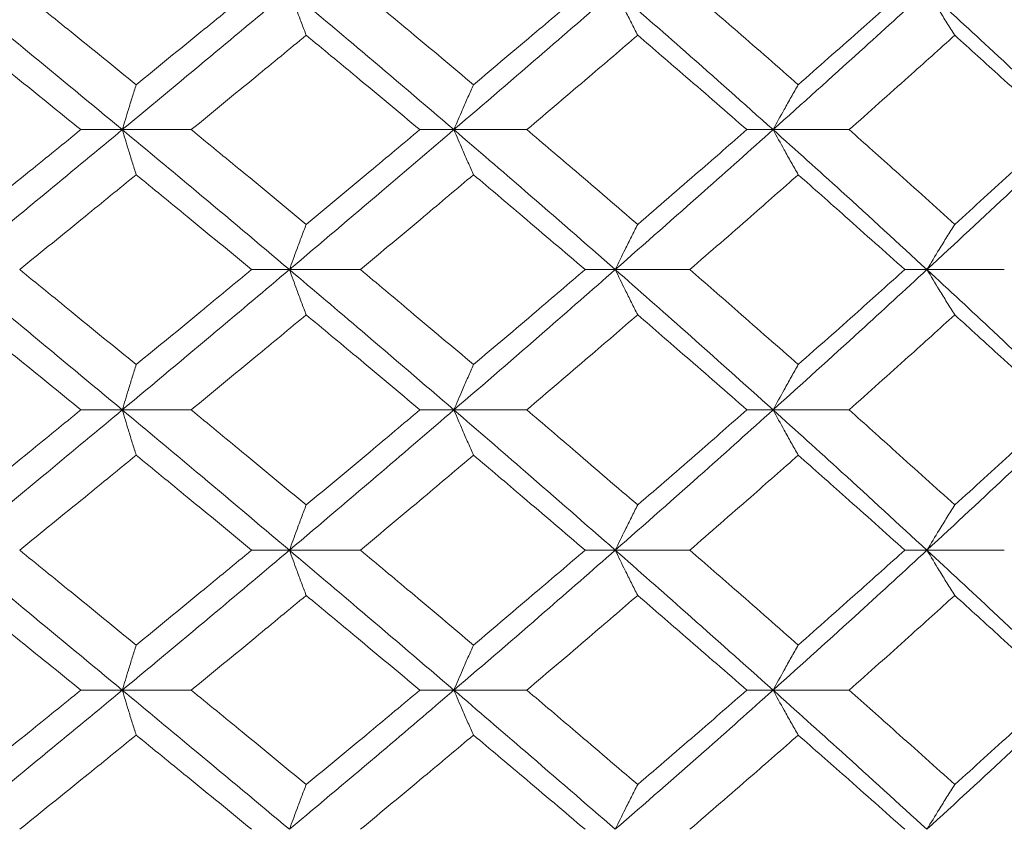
# Model space of a CAD drawing. Header units: inches. Extents: x -4.1 to 22.8, y -8.3 to 17.7.
# Tile 99 of 130: x 12.908 to 13.337, y 1.439 to 1.792. Entities that reach past the tile are written whole.
import ezdxf

# ---------------------------------------------------------------- set-up
doc = ezdxf.new("R2010")
doc.units = ezdxf.units.IN
doc.header["$MEASUREMENT"] = 0

msp = doc.modelspace()

# ---------------------------------------------------------------- linework, layer by layer
at = {"color": 7, "linetype": 'Continuous', "lineweight": 15}
for p, q in [((12.9527, 1.74397), (12.93463, 1.74397)), ((12.9527, 1.74397), (12.98274, 1.74397)), ((13.09716, 1.74397), (13.08233, 1.74397)), ((13.09716, 1.74397), (13.12892, 1.74397)), ((13.23621, 1.74397), (13.22479, 1.74397)), ((13.23621, 1.74397), (13.26936, 1.74397)), ((13.0255, 1.68301), (13.00903, 1.68301)), ((13.0255, 1.68301), (13.05645, 1.68301)), ((13.16746, 1.68301), (13.15431, 1.68301)), ((13.16746, 1.68301), (13.19996, 1.68301)), ((13.30324, 1.68301), (13.29356, 1.68301)), ((13.30324, 1.68301), (13.33693, 1.68301)), ((12.9527, 1.62189), (12.93463, 1.62189)), ((12.9527, 1.62189), (12.98274, 1.62189)), ((13.09716, 1.62189), (13.08233, 1.62189)), ((13.09716, 1.62189), (13.12892, 1.62189)), ((13.23621, 1.62189), (13.22479, 1.62189)), ((13.23621, 1.62189), (13.26936, 1.62189)), ((13.0255, 1.56076), (13.00903, 1.56076)), ((13.0255, 1.56076), (13.05645, 1.56076)), ((13.16746, 1.56076), (13.15431, 1.56076)), ((13.16746, 1.56076), (13.19996, 1.56076)), ((13.30324, 1.56076), (13.29356, 1.56076)), ((13.30324, 1.56076), (13.33693, 1.56076)), ((12.9527, 1.49981), (12.93463, 1.49981)), ((12.9527, 1.49981), (12.98274, 1.49981)), ((13.09716, 1.49981), (13.08233, 1.49981)), ((13.09716, 1.49981), (13.12892, 1.49981)), ((13.23621, 1.49981), (13.22479, 1.49981)), ((13.23621, 1.49981), (13.26936, 1.49981))]:
    msp.add_line(p, q, dxfattribs=at)
for points, knots in [([(12.9527, 1.74397), (12.93898, 1.75531), (12.91452, 1.77555), (12.88979, 1.79573), (12.87893, 1.80459)], [0, 0, 0, 0, 0.560759, 1, 1, 1, 1]), ([(12.95874, 1.76356), (12.94929, 1.77124), (12.93244, 1.78493), (12.91546, 1.79858), (12.90799, 1.80459)], [0, 0, 0, 0, 0.560541, 1, 1, 1, 1]), ([(12.9527, 1.74397), (12.96636, 1.75531), (12.99074, 1.77555), (13.01489, 1.79573), (13.0255, 1.80459)], [0, 0, 0, 0, 0.560759, 1, 1, 1, 1]), ([(12.95874, 1.76356), (12.96816, 1.77124), (12.98497, 1.78493), (13.00169, 1.79858), (13.00903, 1.80459)], [0, 0, 0, 0, 0.560541, 1, 1, 1, 1]), ([(13.0328, 1.78508), (13.03212, 1.78688), (13.03075, 1.79047), (13.02831, 1.79696), (13.02657, 1.80169), (13.0255, 1.80459)], [0, 0, 0, 0, 0.279854, 0.559705, 1, 1, 1, 1]), ([(13.09716, 1.74397), (13.08386, 1.75531), (13.06015, 1.77555), (13.03608, 1.79573), (13.0255, 1.80459)], [0, 0, 0, 0, 0.5607596, 1, 1, 1, 1]), ([(13.1057, 1.76356), (13.09654, 1.77124), (13.08021, 1.78493), (13.06371, 1.79858), (13.05645, 1.80459)], [0, 0, 0, 0, 0.560541, 1, 1, 1, 1]), ([(13.09716, 1.74397), (13.11038, 1.75531), (13.13397, 1.77555), (13.15724, 1.79573), (13.16746, 1.80459)], [0, 0, 0, 0, 0.560759, 1, 1, 1, 1]), ([(13.1057, 1.76356), (13.11482, 1.77124), (13.13109, 1.78493), (13.14722, 1.79858), (13.15431, 1.80459)], [0, 0, 0, 0, 0.560541, 1, 1, 1, 1]), ([(13.17722, 1.78508), (13.1763, 1.78688), (13.17446, 1.79047), (13.17121, 1.79696), (13.16888, 1.80169), (13.16746, 1.80459)], [0, 0, 0, 0, 0.279852, 0.559703, 1, 1, 1, 1]), ([(13.23621, 1.74397), (13.22348, 1.75531), (13.20078, 1.77555), (13.17763, 1.79573), (13.16746, 1.80459)], [0, 0, 0, 0, 0.560759, 1, 1, 1, 1]), ([(13.24716, 1.76356), (13.2384, 1.77124), (13.22277, 1.78493), (13.20692, 1.79858), (13.19996, 1.80459)], [0, 0, 0, 0, 0.560541, 1, 1, 1, 1]), ([(13.23621, 1.74397), (13.24885, 1.75531), (13.27139, 1.77555), (13.29352, 1.79573), (13.30324, 1.80459)], [0, 0, 0, 0, 0.560759, 1, 1, 1, 1]), ([(13.24716, 1.76356), (13.25588, 1.77124), (13.27144, 1.78493), (13.28681, 1.79858), (13.29356, 1.80459)], [0, 0, 0, 0, 0.560541, 1, 1, 1, 1]), ([(13.31535, 1.78508), (13.31421, 1.78688), (13.31193, 1.79047), (13.30789, 1.79696), (13.305, 1.80169), (13.30324, 1.80459)], [0, 0, 0, 0, 0.279853, 0.559705, 1, 1, 1, 1]), ([(13.36834, 1.74397), (13.35632, 1.75531), (13.33488, 1.77555), (13.31289, 1.79573), (13.30324, 1.80459)], [0, 0, 0, 0, 0.560759, 1, 1, 1, 1]), ([(12.93463, 1.74397), (12.92514, 1.75165), (12.90822, 1.76537), (12.89118, 1.77906), (12.8837, 1.78508)], [0, 0, 0, 0, 0.5604759, 1, 1, 1, 1]), ([(12.98274, 1.74397), (12.99212, 1.75165), (13.00886, 1.76537), (13.02549, 1.77906), (13.0328, 1.78508)], [0, 0, 0, 0, 0.560476, 1, 1, 1, 1]), ([(13.08233, 1.74397), (13.07312, 1.75165), (13.05669, 1.76537), (13.0401, 1.77906), (13.0328, 1.78508)], [0, 0, 0, 0, 0.560476, 1, 1, 1, 1]), ([(13.12892, 1.74397), (13.13799, 1.75165), (13.15416, 1.76537), (13.17018, 1.77906), (13.17722, 1.78508)], [0, 0, 0, 0, 0.560476, 1, 1, 1, 1]), ([(13.22479, 1.74397), (13.21595, 1.75165), (13.2002, 1.76537), (13.18423, 1.77906), (13.17722, 1.78508)], [0, 0, 0, 0, 0.560476, 1, 1, 1, 1]), ([(13.26936, 1.74397), (13.278, 1.75165), (13.29343, 1.76537), (13.30866, 1.77906), (13.31535, 1.78508)], [0, 0, 0, 0, 0.560476, 1, 1, 1, 1]), ([(13.36044, 1.74397), (13.35209, 1.75165), (13.33717, 1.76537), (13.32201, 1.77906), (13.31535, 1.78508)], [0, 0, 0, 0, 0.560476, 1, 1, 1, 1]), ([(12.95874, 1.76356), (12.95817, 1.76176), (12.95703, 1.75816), (12.95502, 1.75165), (12.95358, 1.74688), (12.9527, 1.74397)], [0, 0, 0, 0, 0.279354, 0.558709, 1, 1, 1, 1]), ([(13.1057, 1.76356), (13.1049, 1.76176), (13.10329, 1.75816), (13.10044, 1.75165), (13.0984, 1.74688), (13.09716, 1.74397)], [0, 0, 0, 0, 0.279354, 0.558709, 1, 1, 1, 1]), ([(13.24716, 1.76356), (13.24614, 1.76176), (13.24408, 1.75816), (13.24042, 1.75165), (13.23781, 1.74688), (13.23621, 1.74397)], [0, 0, 0, 0, 0.279356, 0.558711, 1, 1, 1, 1]), ([(12.87893, 1.68301), (12.89276, 1.69441), (12.91744, 1.71474), (12.94193, 1.73504), (12.9527, 1.74397)], [0, 0, 0, 0, 0.5604581, 1, 1, 1, 1]), ([(12.8837, 1.7027), (12.89323, 1.71041), (12.91025, 1.72418), (12.92718, 1.73792), (12.93463, 1.74397)], [0, 0, 0, 0, 0.5603389, 1, 1, 1, 1]), ([(12.95874, 1.72433), (12.95817, 1.72614), (12.95704, 1.72974), (12.95502, 1.73627), (12.95358, 1.74104), (12.9527, 1.74397)], [0, 0, 0, 0, 0.279165, 0.558333, 1, 1, 1, 1]), ([(13.0255, 1.68301), (13.01198, 1.69441), (12.98785, 1.71474), (12.96343, 1.73504), (12.9527, 1.74397)], [0, 0, 0, 0, 0.560458, 1, 1, 1, 1]), ([(13.0328, 1.7027), (13.02349, 1.71041), (13.00687, 1.72418), (12.99011, 1.73792), (12.98274, 1.74397)], [0, 0, 0, 0, 0.560339, 1, 1, 1, 1]), ([(13.0255, 1.68301), (13.03897, 1.69441), (13.06299, 1.71474), (13.08672, 1.73504), (13.09716, 1.74397)], [0, 0, 0, 0, 0.560457, 1, 1, 1, 1]), ([(13.0328, 1.7027), (13.04209, 1.71041), (13.05866, 1.72418), (13.0751, 1.73792), (13.08233, 1.74397)], [0, 0, 0, 0, 0.560339, 1, 1, 1, 1]), ([(13.1057, 1.72433), (13.1049, 1.72614), (13.10329, 1.72974), (13.10044, 1.73627), (13.0984, 1.74104), (13.09716, 1.74397)], [0, 0, 0, 0, 0.279166, 0.558333, 1, 1, 1, 1]), ([(13.16746, 1.68301), (13.15443, 1.69441), (13.13118, 1.71474), (13.10754, 1.73504), (13.09716, 1.74397)], [0, 0, 0, 0, 0.560458, 1, 1, 1, 1]), ([(13.17722, 1.7027), (13.16825, 1.71041), (13.15224, 1.72418), (13.13604, 1.73792), (13.12892, 1.74397)], [0, 0, 0, 0, 0.560339, 1, 1, 1, 1]), ([(13.16746, 1.68301), (13.1804, 1.69441), (13.20351, 1.71474), (13.22623, 1.73504), (13.23621, 1.74397)], [0, 0, 0, 0, 0.560458, 1, 1, 1, 1]), ([(13.17722, 1.7027), (13.18615, 1.71041), (13.20209, 1.72418), (13.21785, 1.73792), (13.22479, 1.74397)], [0, 0, 0, 0, 0.5603389, 1, 1, 1, 1]), ([(13.24716, 1.72433), (13.24614, 1.72614), (13.24408, 1.72974), (13.24043, 1.73627), (13.23781, 1.74104), (13.23621, 1.74397)], [0, 0, 0, 0, 0.279167, 0.558336, 1, 1, 1, 1]), ([(13.30324, 1.68301), (13.29084, 1.69441), (13.26874, 1.71474), (13.24614, 1.73504), (13.23621, 1.74397)], [0, 0, 0, 0, 0.560458, 1, 1, 1, 1]), ([(13.31535, 1.7027), (13.30682, 1.71041), (13.2916, 1.72418), (13.27615, 1.73792), (13.26936, 1.74397)], [0, 0, 0, 0, 0.560338, 1, 1, 1, 1]), ([(13.30324, 1.68301), (13.31553, 1.69441), (13.33746, 1.71474), (13.35891, 1.73504), (13.36834, 1.74397)], [0, 0, 0, 0, 0.560458, 1, 1, 1, 1]), ([(13.31535, 1.7027), (13.32383, 1.71041), (13.33897, 1.72418), (13.35389, 1.73792), (13.36044, 1.74397)], [0, 0, 0, 0, 0.560339, 1, 1, 1, 1]), ([(12.90799, 1.68301), (12.91749, 1.69073), (12.93445, 1.70451), (12.95132, 1.71828), (12.95874, 1.72433)], [0, 0, 0, 0, 0.560273, 1, 1, 1, 1]), ([(13.00903, 1.68301), (12.99967, 1.69073), (12.98297, 1.70451), (12.96614, 1.71828), (12.95874, 1.72433)], [0, 0, 0, 0, 0.560274, 1, 1, 1, 1]), ([(13.05645, 1.68301), (13.06569, 1.69073), (13.08217, 1.70451), (13.09851, 1.71828), (13.1057, 1.72433)], [0, 0, 0, 0, 0.560273, 1, 1, 1, 1]), ([(13.15431, 1.68301), (13.14528, 1.69073), (13.12916, 1.70451), (13.11286, 1.71828), (13.1057, 1.72433)], [0, 0, 0, 0, 0.560273, 1, 1, 1, 1]), ([(13.19996, 1.68301), (13.20882, 1.69073), (13.22465, 1.70451), (13.24029, 1.71828), (13.24716, 1.72433)], [0, 0, 0, 0, 0.560274, 1, 1, 1, 1]), ([(13.29356, 1.68301), (13.28495, 1.69073), (13.26959, 1.70451), (13.25401, 1.71828), (13.24716, 1.72433)], [0, 0, 0, 0, 0.560273, 1, 1, 1, 1]), ([(13.0328, 1.7027), (13.03212, 1.70089), (13.03075, 1.69728), (13.02831, 1.69074), (13.02657, 1.68595), (13.0255, 1.68301)], [0, 0, 0, 0, 0.278868, 0.557737, 1, 1, 1, 1]), ([(13.17722, 1.7027), (13.1763, 1.70089), (13.17447, 1.69728), (13.17121, 1.69074), (13.16888, 1.68595), (13.16746, 1.68301)], [0, 0, 0, 0, 0.278869, 0.557738, 1, 1, 1, 1]), ([(13.31535, 1.7027), (13.31421, 1.70089), (13.31194, 1.69728), (13.3079, 1.69074), (13.30501, 1.68595), (13.30324, 1.68301)], [0, 0, 0, 0, 0.278869, 0.557742, 1, 1, 1, 1]), ([(12.9527, 1.62189), (12.93898, 1.6333), (12.9145, 1.65368), (12.8898, 1.67405), (12.87893, 1.68301)], [0, 0, 0, 0, 0.560155, 1, 1, 1, 1]), ([(12.95874, 1.64161), (12.94929, 1.64934), (12.93243, 1.66315), (12.91546, 1.67694), (12.90799, 1.68301)], [0, 0, 0, 0, 0.560137, 1, 1, 1, 1]), ([(12.9527, 1.62189), (12.96636, 1.6333), (12.99075, 1.65368), (13.01489, 1.67405), (13.0255, 1.68301)], [0, 0, 0, 0, 0.560155, 1, 1, 1, 1]), ([(12.95874, 1.64161), (12.96816, 1.64934), (12.98498, 1.66315), (13.00168, 1.67694), (13.00903, 1.68301)], [0, 0, 0, 0, 0.560137, 1, 1, 1, 1]), ([(13.0328, 1.66331), (13.03212, 1.66511), (13.03075, 1.66873), (13.02832, 1.67528), (13.02657, 1.68007), (13.0255, 1.68301)], [0, 0, 0, 0, 0.278776, 0.557552, 1, 1, 1, 1]), ([(13.09716, 1.62189), (13.08386, 1.6333), (13.06013, 1.65368), (13.03608, 1.67405), (13.0255, 1.68301)], [0, 0, 0, 0, 0.560155, 1, 1, 1, 1]), ([(13.1057, 1.64161), (13.09654, 1.64934), (13.0802, 1.66315), (13.06371, 1.67694), (13.05645, 1.68301)], [0, 0, 0, 0, 0.560137, 1, 1, 1, 1]), ([(13.09716, 1.62189), (13.11038, 1.6333), (13.13398, 1.65368), (13.15723, 1.67405), (13.16746, 1.68301)], [0, 0, 0, 0, 0.560155, 1, 1, 1, 1]), ([(13.1057, 1.64161), (13.11482, 1.64934), (13.1311, 1.66315), (13.14722, 1.67694), (13.15431, 1.68301)], [0, 0, 0, 0, 0.560137, 1, 1, 1, 1]), ([(13.17722, 1.66331), (13.1763, 1.66511), (13.17447, 1.66873), (13.17121, 1.67528), (13.16889, 1.68007), (13.16746, 1.68301)], [0, 0, 0, 0, 0.278773, 0.557551, 1, 1, 1, 1]), ([(13.23621, 1.62189), (13.22349, 1.6333), (13.20077, 1.65368), (13.17763, 1.67405), (13.16746, 1.68301)], [0, 0, 0, 0, 0.560156, 1, 1, 1, 1]), ([(13.24716, 1.64161), (13.2384, 1.64934), (13.22276, 1.66315), (13.20692, 1.67694), (13.19996, 1.68301)], [0, 0, 0, 0, 0.5601357, 1, 1, 1, 1]), ([(13.23621, 1.62189), (13.24885, 1.6333), (13.2714, 1.65368), (13.29351, 1.67405), (13.30324, 1.68301)], [0, 0, 0, 0, 0.5601558, 1, 1, 1, 1]), ([(13.24716, 1.64161), (13.25588, 1.64934), (13.27144, 1.66315), (13.2868, 1.67694), (13.29356, 1.68301)], [0, 0, 0, 0, 0.560137, 1, 1, 1, 1]), ([(13.31535, 1.66331), (13.31421, 1.66511), (13.31195, 1.66873), (13.3079, 1.67528), (13.30501, 1.68007), (13.30324, 1.68301)], [0, 0, 0, 0, 0.278779, 0.557551, 1, 1, 1, 1]), ([(13.36834, 1.62189), (13.35632, 1.6333), (13.33487, 1.65368), (13.3129, 1.67405), (13.30324, 1.68301)], [0, 0, 0, 0, 0.560155, 1, 1, 1, 1]), ([(12.93463, 1.62189), (12.92515, 1.62962), (12.90822, 1.64343), (12.89119, 1.65723), (12.8837, 1.66331)], [0, 0, 0, 0, 0.5600706, 1, 1, 1, 1]), ([(12.98274, 1.62189), (12.99212, 1.62962), (13.00887, 1.64343), (13.02549, 1.65723), (13.0328, 1.66331)], [0, 0, 0, 0, 0.560071, 1, 1, 1, 1]), ([(13.08233, 1.62189), (13.07312, 1.62962), (13.05668, 1.64343), (13.0401, 1.65723), (13.0328, 1.66331)], [0, 0, 0, 0, 0.5600709, 1, 1, 1, 1]), ([(13.12892, 1.62189), (13.13799, 1.62962), (13.15416, 1.64343), (13.17017, 1.65723), (13.17722, 1.66331)], [0, 0, 0, 0, 0.560071, 1, 1, 1, 1]), ([(13.22479, 1.62189), (13.21596, 1.62962), (13.20019, 1.64343), (13.18424, 1.65723), (13.17722, 1.66331)], [0, 0, 0, 0, 0.560071, 1, 1, 1, 1]), ([(13.26936, 1.62189), (13.278, 1.62962), (13.29343, 1.64343), (13.30865, 1.65723), (13.31535, 1.66331)], [0, 0, 0, 0, 0.560071, 1, 1, 1, 1]), ([(13.36044, 1.62189), (13.35209, 1.62962), (13.33717, 1.64343), (13.32201, 1.65723), (13.31535, 1.66331)], [0, 0, 0, 0, 0.560071, 1, 1, 1, 1]), ([(12.95874, 1.64161), (12.95817, 1.6398), (12.95704, 1.63618), (12.95502, 1.62963), (12.95358, 1.62483), (12.9527, 1.62189)], [0, 0, 0, 0, 0.278676, 0.55735, 1, 1, 1, 1]), ([(13.1057, 1.64161), (13.1049, 1.6398), (13.1033, 1.63618), (13.10045, 1.62963), (13.09841, 1.62483), (13.09716, 1.62189)], [0, 0, 0, 0, 0.278673, 0.557348, 1, 1, 1, 1]), ([(13.24716, 1.64161), (13.24614, 1.6398), (13.24409, 1.63618), (13.24043, 1.62963), (13.23782, 1.62483), (13.23621, 1.62189)], [0, 0, 0, 0, 0.278675, 0.557351, 1, 1, 1, 1]), ([(12.87893, 1.56076), (12.89276, 1.57217), (12.91746, 1.59254), (12.94193, 1.61292), (12.9527, 1.62189)], [0, 0, 0, 0, 0.5598527, 1, 1, 1, 1]), ([(12.8837, 1.58047), (12.89323, 1.5882), (12.91025, 1.602), (12.92718, 1.61581), (12.93463, 1.62189)], [0, 0, 0, 0, 0.5599335, 1, 1, 1, 1]), ([(12.95874, 1.60216), (12.95817, 1.60397), (12.95704, 1.60759), (12.95502, 1.61414), (12.95358, 1.61894), (12.9527, 1.62189)], [0, 0, 0, 0, 0.278676, 0.557351, 1, 1, 1, 1]), ([(13.0255, 1.56076), (13.01198, 1.57217), (12.98784, 1.59254), (12.96344, 1.61292), (12.9527, 1.62189)], [0, 0, 0, 0, 0.559853, 1, 1, 1, 1]), ([(13.0328, 1.58047), (13.02349, 1.5882), (13.00687, 1.602), (12.99011, 1.61581), (12.98274, 1.62189)], [0, 0, 0, 0, 0.559933, 1, 1, 1, 1]), ([(13.0255, 1.56076), (13.03896, 1.57217), (13.063, 1.59254), (13.08672, 1.61292), (13.09716, 1.62189)], [0, 0, 0, 0, 0.559853, 1, 1, 1, 1]), ([(13.0328, 1.58047), (13.04209, 1.5882), (13.05866, 1.602), (13.0751, 1.61581), (13.08233, 1.62189)], [0, 0, 0, 0, 0.559933, 1, 1, 1, 1]), ([(13.1057, 1.60216), (13.1049, 1.60397), (13.1033, 1.60759), (13.10045, 1.61414), (13.09841, 1.61894), (13.09716, 1.62189)], [0, 0, 0, 0, 0.278673, 0.557349, 1, 1, 1, 1]), ([(13.16746, 1.56076), (13.15443, 1.57217), (13.13117, 1.59254), (13.10755, 1.61292), (13.09716, 1.62189)], [0, 0, 0, 0, 0.559853, 1, 1, 1, 1]), ([(13.17722, 1.58047), (13.16825, 1.5882), (13.15223, 1.602), (13.13605, 1.61581), (13.12892, 1.62189)], [0, 0, 0, 0, 0.559933, 1, 1, 1, 1]), ([(13.16746, 1.56076), (13.1804, 1.57217), (13.20352, 1.59254), (13.22622, 1.61292), (13.23621, 1.62189)], [0, 0, 0, 0, 0.559853, 1, 1, 1, 1]), ([(13.17722, 1.58047), (13.18615, 1.5882), (13.20209, 1.602), (13.21785, 1.61581), (13.22479, 1.62189)], [0, 0, 0, 0, 0.5599328, 1, 1, 1, 1]), ([(13.24716, 1.60216), (13.24614, 1.60397), (13.24409, 1.60759), (13.24043, 1.61414), (13.23782, 1.61894), (13.23621, 1.62189)], [0, 0, 0, 0, 0.278675, 0.557352, 1, 1, 1, 1]), ([(13.30324, 1.56076), (13.29085, 1.57217), (13.26872, 1.59254), (13.24615, 1.61292), (13.23621, 1.62189)], [0, 0, 0, 0, 0.559853, 1, 1, 1, 1]), ([(13.31535, 1.58047), (13.30682, 1.5882), (13.29159, 1.602), (13.27615, 1.61581), (13.26936, 1.62189)], [0, 0, 0, 0, 0.5599328, 1, 1, 1, 1]), ([(13.30324, 1.56076), (13.31552, 1.57217), (13.33747, 1.59254), (13.35891, 1.61292), (13.36834, 1.62189)], [0, 0, 0, 0, 0.559853, 1, 1, 1, 1]), ([(13.31535, 1.58047), (13.32383, 1.5882), (13.33897, 1.602), (13.35388, 1.61581), (13.36044, 1.62189)], [0, 0, 0, 0, 0.5599339, 1, 1, 1, 1]), ([(12.90799, 1.56076), (12.91749, 1.56849), (12.93446, 1.58228), (12.95132, 1.59609), (12.95874, 1.60216)], [0, 0, 0, 0, 0.559867, 1, 1, 1, 1]), ([(13.00903, 1.56076), (12.99968, 1.56849), (12.98297, 1.58228), (12.96614, 1.59609), (12.95874, 1.60216)], [0, 0, 0, 0, 0.5598681, 1, 1, 1, 1]), ([(13.05645, 1.56076), (13.06569, 1.56849), (13.08217, 1.58228), (13.09851, 1.59609), (13.1057, 1.60216)], [0, 0, 0, 0, 0.559868, 1, 1, 1, 1]), ([(13.15431, 1.56076), (13.14528, 1.56849), (13.12915, 1.58228), (13.11287, 1.59609), (13.1057, 1.60216)], [0, 0, 0, 0, 0.559867, 1, 1, 1, 1]), ([(13.19996, 1.56076), (13.20882, 1.56849), (13.22465, 1.58228), (13.24028, 1.59609), (13.24716, 1.60216)], [0, 0, 0, 0, 0.559868, 1, 1, 1, 1]), ([(13.29356, 1.56076), (13.28496, 1.56849), (13.26959, 1.58228), (13.25402, 1.59609), (13.24716, 1.60216)], [0, 0, 0, 0, 0.559867, 1, 1, 1, 1]), ([(13.0328, 1.58047), (13.03212, 1.57866), (13.03075, 1.57505), (13.02832, 1.56849), (13.02657, 1.5637), (13.0255, 1.56076)], [0, 0, 0, 0, 0.278774, 0.557552, 1, 1, 1, 1]), ([(13.17722, 1.58047), (13.1763, 1.57866), (13.17447, 1.57505), (13.17121, 1.56849), (13.16889, 1.5637), (13.16746, 1.56076)], [0, 0, 0, 0, 0.278772, 0.557551, 1, 1, 1, 1]), ([(13.31535, 1.58047), (13.31421, 1.57866), (13.31195, 1.57505), (13.3079, 1.56849), (13.30501, 1.5637), (13.30324, 1.56076)], [0, 0, 0, 0, 0.278778, 0.557551, 1, 1, 1, 1]), ([(12.9527, 1.49981), (12.93899, 1.51117), (12.91449, 1.53147), (12.88981, 1.55181), (12.87893, 1.56076)], [0, 0, 0, 0, 0.55955, 1, 1, 1, 1]), ([(12.95874, 1.51944), (12.94929, 1.52715), (12.93242, 1.54091), (12.91546, 1.5547), (12.90799, 1.56076)], [0, 0, 0, 0, 0.55973, 1, 1, 1, 1]), ([(12.9527, 1.49981), (12.96636, 1.51117), (12.99077, 1.53147), (13.01488, 1.55181), (13.0255, 1.56076)], [0, 0, 0, 0, 0.55955, 1, 1, 1, 1]), ([(12.95874, 1.51944), (12.96816, 1.52715), (12.98498, 1.54091), (13.00168, 1.5547), (13.00903, 1.56076)], [0, 0, 0, 0, 0.55973, 1, 1, 1, 1]), ([(13.0328, 1.54108), (13.03212, 1.54288), (13.03075, 1.54649), (13.02831, 1.55304), (13.02657, 1.55783), (13.0255, 1.56076)], [0, 0, 0, 0, 0.27887, 0.557738, 1, 1, 1, 1]), ([(13.09716, 1.49981), (13.08387, 1.51117), (13.06012, 1.53147), (13.03609, 1.55181), (13.0255, 1.56076)], [0, 0, 0, 0, 0.559551, 1, 1, 1, 1]), ([(13.1057, 1.51944), (13.09655, 1.52715), (13.0802, 1.54091), (13.06371, 1.5547), (13.05645, 1.56076)], [0, 0, 0, 0, 0.5597301, 1, 1, 1, 1]), ([(13.09716, 1.49981), (13.11037, 1.51117), (13.13399, 1.53147), (13.15722, 1.55181), (13.16746, 1.56076)], [0, 0, 0, 0, 0.55955, 1, 1, 1, 1]), ([(13.1057, 1.51944), (13.11481, 1.52715), (13.1311, 1.54091), (13.14722, 1.5547), (13.15431, 1.56076)], [0, 0, 0, 0, 0.5597302, 1, 1, 1, 1]), ([(13.17722, 1.54108), (13.1763, 1.54288), (13.17447, 1.54649), (13.17121, 1.55304), (13.16888, 1.55783), (13.16746, 1.56076)], [0, 0, 0, 0, 0.278871, 0.55774, 1, 1, 1, 1]), ([(13.23621, 1.49981), (13.22349, 1.51117), (13.20075, 1.53147), (13.17764, 1.55181), (13.16746, 1.56076)], [0, 0, 0, 0, 0.55955, 1, 1, 1, 1]), ([(13.24716, 1.51944), (13.23841, 1.52715), (13.22276, 1.54091), (13.20693, 1.5547), (13.19996, 1.56076)], [0, 0, 0, 0, 0.55973, 1, 1, 1, 1]), ([(13.23621, 1.49981), (13.24884, 1.51117), (13.27142, 1.53147), (13.29351, 1.55181), (13.30324, 1.56076)], [0, 0, 0, 0, 0.55955, 1, 1, 1, 1]), ([(13.24716, 1.51944), (13.25588, 1.52715), (13.27145, 1.54091), (13.2868, 1.5547), (13.29356, 1.56076)], [0, 0, 0, 0, 0.559731, 1, 1, 1, 1]), ([(13.31535, 1.54108), (13.31421, 1.54288), (13.31194, 1.54649), (13.3079, 1.55304), (13.30501, 1.55783), (13.30324, 1.56076)], [0, 0, 0, 0, 0.2788704, 0.557743, 1, 1, 1, 1]), ([(13.36834, 1.49981), (13.35633, 1.51117), (13.33485, 1.53147), (13.3129, 1.55181), (13.30324, 1.56076)], [0, 0, 0, 0, 0.5595496, 1, 1, 1, 1]), ([(12.93463, 1.49981), (12.92515, 1.5075), (12.90821, 1.52125), (12.89119, 1.53501), (12.8837, 1.54108)], [0, 0, 0, 0, 0.559665, 1, 1, 1, 1]), ([(12.98274, 1.49981), (12.99212, 1.5075), (13.00888, 1.52125), (13.02549, 1.53501), (13.0328, 1.54108)], [0, 0, 0, 0, 0.559665, 1, 1, 1, 1]), ([(13.08233, 1.49981), (13.07312, 1.5075), (13.05668, 1.52125), (13.0401, 1.53501), (13.0328, 1.54108)], [0, 0, 0, 0, 0.559665, 1, 1, 1, 1]), ([(13.12892, 1.49981), (13.13798, 1.5075), (13.15417, 1.52125), (13.17017, 1.53501), (13.17722, 1.54108)], [0, 0, 0, 0, 0.559665, 1, 1, 1, 1]), ([(13.22479, 1.49981), (13.21596, 1.5075), (13.20018, 1.52125), (13.18424, 1.53501), (13.17722, 1.54108)], [0, 0, 0, 0, 0.5596651, 1, 1, 1, 1]), ([(13.26936, 1.49981), (13.278, 1.5075), (13.29344, 1.52125), (13.30865, 1.53501), (13.31535, 1.54108)], [0, 0, 0, 0, 0.559665, 1, 1, 1, 1]), ([(13.36044, 1.49981), (13.35209, 1.5075), (13.33716, 1.52125), (13.32202, 1.53501), (13.31535, 1.54108)], [0, 0, 0, 0, 0.559665, 1, 1, 1, 1]), ([(12.95874, 1.51944), (12.95817, 1.51764), (12.95704, 1.51403), (12.95502, 1.5075), (12.95358, 1.50273), (12.9527, 1.49981)], [0, 0, 0, 0, 0.2791661, 0.5583317, 1, 1, 1, 1]), ([(13.1057, 1.51944), (13.1049, 1.51764), (13.10329, 1.51403), (13.10044, 1.5075), (13.0984, 1.50273), (13.09716, 1.49981)], [0, 0, 0, 0, 0.279167, 0.558332, 1, 1, 1, 1]), ([(13.24716, 1.51944), (13.24614, 1.51764), (13.24408, 1.51403), (13.24043, 1.5075), (13.23781, 1.50273), (13.23621, 1.49981)], [0, 0, 0, 0, 0.279169, 0.558335, 1, 1, 1, 1]), ([(12.87893, 1.43919), (12.89276, 1.45047), (12.91747, 1.47065), (12.94192, 1.49089), (12.9527, 1.49981)], [0, 0, 0, 0, 0.559248, 1, 1, 1, 1]), ([(12.8837, 1.45869), (12.89323, 1.46635), (12.91026, 1.48005), (12.92718, 1.49376), (12.93463, 1.49981)], [0, 0, 0, 0, 0.559528, 1, 1, 1, 1]), ([(12.95874, 1.48021), (12.95817, 1.48201), (12.95703, 1.48561), (12.95502, 1.49212), (12.95358, 1.49689), (12.9527, 1.49981)], [0, 0, 0, 0, 0.279356, 0.558711, 1, 1, 1, 1]), ([(13.0255, 1.43919), (13.01199, 1.45047), (12.98782, 1.47065), (12.96344, 1.49089), (12.9527, 1.49981)], [0, 0, 0, 0, 0.559248, 1, 1, 1, 1]), ([(13.0328, 1.45869), (13.0235, 1.46635), (13.00686, 1.48005), (12.99012, 1.49376), (12.98274, 1.49981)], [0, 0, 0, 0, 0.559527, 1, 1, 1, 1]), ([(13.0255, 1.43919), (13.03896, 1.45047), (13.06302, 1.47065), (13.08671, 1.49089), (13.09716, 1.49981)], [0, 0, 0, 0, 0.559248, 1, 1, 1, 1]), ([(13.0328, 1.45869), (13.04208, 1.46635), (13.05867, 1.48005), (13.07509, 1.49376), (13.08233, 1.49981)], [0, 0, 0, 0, 0.5595275, 1, 1, 1, 1]), ([(13.1057, 1.48021), (13.1049, 1.48201), (13.10329, 1.48561), (13.10044, 1.49212), (13.0984, 1.49689), (13.09716, 1.49981)], [0, 0, 0, 0, 0.2793562, 0.5587107, 1, 1, 1, 1]), ([(13.16746, 1.43919), (13.15444, 1.45047), (13.13115, 1.47065), (13.10756, 1.49089), (13.09716, 1.49981)], [0, 0, 0, 0, 0.559249, 1, 1, 1, 1]), ([(13.17722, 1.45869), (13.16825, 1.46635), (13.15223, 1.48005), (13.13605, 1.49376), (13.12892, 1.49981)], [0, 0, 0, 0, 0.559527, 1, 1, 1, 1]), ([(13.16746, 1.43919), (13.1804, 1.45047), (13.20353, 1.47065), (13.22622, 1.49089), (13.23621, 1.49981)], [0, 0, 0, 0, 0.559248, 1, 1, 1, 1]), ([(13.17722, 1.45869), (13.18614, 1.46635), (13.2021, 1.48005), (13.21785, 1.49376), (13.22479, 1.49981)], [0, 0, 0, 0, 0.559527, 1, 1, 1, 1]), ([(13.24716, 1.48021), (13.24614, 1.48201), (13.24408, 1.48561), (13.24042, 1.49212), (13.23781, 1.49689), (13.23621, 1.49981)], [0, 0, 0, 0, 0.279359, 0.558713, 1, 1, 1, 1]), ([(13.30324, 1.43919), (13.29085, 1.45047), (13.26871, 1.47065), (13.24615, 1.49089), (13.23621, 1.49981)], [0, 0, 0, 0, 0.559248, 1, 1, 1, 1]), ([(13.31535, 1.45869), (13.30682, 1.46635), (13.29159, 1.48005), (13.27616, 1.49376), (13.26936, 1.49981)], [0, 0, 0, 0, 0.559527, 1, 1, 1, 1]), ([(13.30324, 1.43919), (13.31552, 1.45047), (13.33749, 1.47065), (13.3589, 1.49089), (13.36834, 1.49981)], [0, 0, 0, 0, 0.559248, 1, 1, 1, 1]), ([(13.31535, 1.45869), (13.32383, 1.46635), (13.33898, 1.48005), (13.35388, 1.49376), (13.36044, 1.49981)], [0, 0, 0, 0, 0.559528, 1, 1, 1, 1]), ([(12.90799, 1.43919), (12.91749, 1.44683), (12.93447, 1.46049), (12.95131, 1.47418), (12.95874, 1.48021)], [0, 0, 0, 0, 0.559462, 1, 1, 1, 1]), ([(13.00903, 1.43919), (12.99968, 1.44683), (12.98296, 1.46049), (12.96614, 1.47418), (12.95874, 1.48021)], [0, 0, 0, 0, 0.559462, 1, 1, 1, 1]), ([(13.05645, 1.43919), (13.06568, 1.44683), (13.08218, 1.46049), (13.09851, 1.47418), (13.1057, 1.48021)], [0, 0, 0, 0, 0.559462, 1, 1, 1, 1]), ([(13.15431, 1.43919), (13.14528, 1.44683), (13.12915, 1.46049), (13.11287, 1.47418), (13.1057, 1.48021)], [0, 0, 0, 0, 0.5594619, 1, 1, 1, 1]), ([(13.19996, 1.43919), (13.20882, 1.44683), (13.22466, 1.46049), (13.24028, 1.47418), (13.24716, 1.48021)], [0, 0, 0, 0, 0.559463, 1, 1, 1, 1]), ([(13.29356, 1.43919), (13.28496, 1.44683), (13.26958, 1.46049), (13.25402, 1.47418), (13.24716, 1.48021)], [0, 0, 0, 0, 0.559461, 1, 1, 1, 1]), ([(13.0328, 1.45869), (13.03212, 1.4569), (13.03075, 1.4533), (13.02831, 1.44682), (13.02657, 1.44208), (13.0255, 1.43919)], [0, 0, 0, 0, 0.279853, 0.559706, 1, 1, 1, 1]), ([(13.17722, 1.45869), (13.1763, 1.4569), (13.17446, 1.4533), (13.17121, 1.44682), (13.16888, 1.44208), (13.16746, 1.43919)], [0, 0, 0, 0, 0.279851, 0.559704, 1, 1, 1, 1]), ([(13.31535, 1.45869), (13.31421, 1.4569), (13.31193, 1.4533), (13.30789, 1.44682), (13.305, 1.44208), (13.30324, 1.43919)], [0, 0, 0, 0, 0.279852, 0.559706, 1, 1, 1, 1])]:
    msp.add_open_spline(points, degree=3, knots=knots, dxfattribs=at)

doc.saveas('drawing.dxf')
